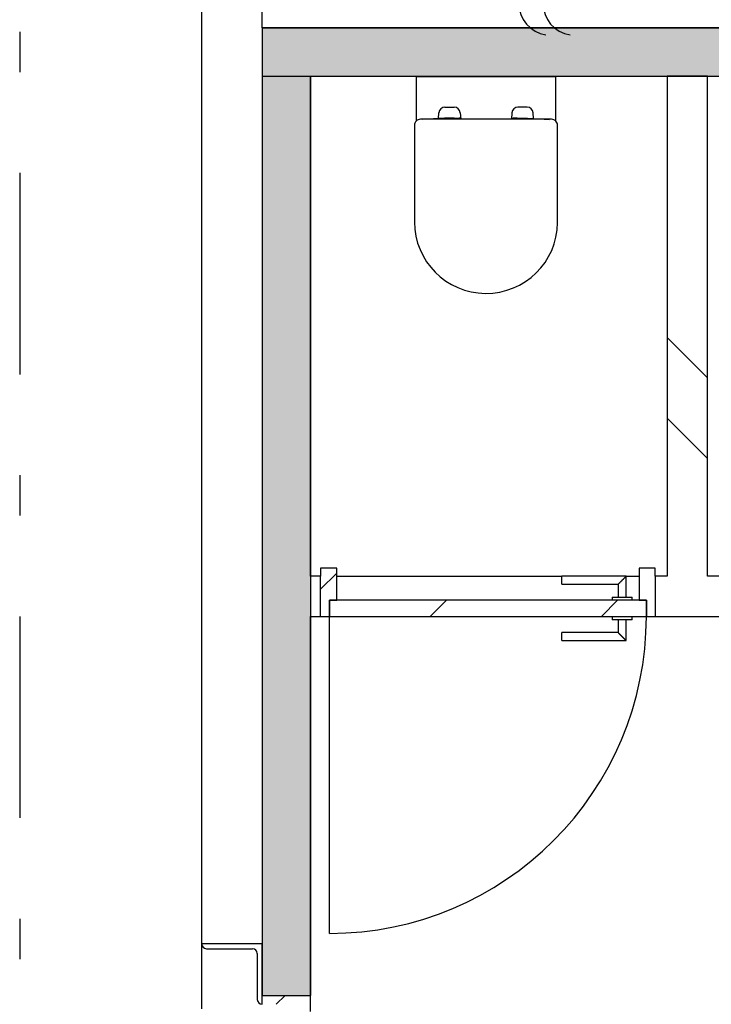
# Model space of a CAD drawing. Extents: x 2 to 87, y -108 to 11.
# Tile 143 of 210: x 14.13 to 15.84, y -26.97 to -24.53. Entities that reach past the tile are written whole.
import ezdxf

# ---------------------------------------------------------------- set-up
doc = ezdxf.new("R2010")
doc.units = 0
doc.header["$MEASUREMENT"] = 0
doc.linetypes.add('DASHDOT', pattern=[1, 0.5, -0.25, 0, -0.25])
for name, color, linetype in [('10', 7, 'CONTINUOUS'), ('12', 7, 'CONTINUOUS'), ('13', 7, 'CONTINUOUS'), ('15', 7, 'CONTINUOUS'), ('18', 7, 'CONTINUOUS'), ('2', 7, 'CONTINUOUS'), ('20', 7, 'CONTINUOUS'), ('31', 7, 'CONTINUOUS'), ('5', 7, 'CONTINUOUS')]:
    doc.layers.add(name, color=color, linetype=linetype)

msp = doc.modelspace()

# ---------------------------------------------------------------- linework, layer by layer
at = {"layer": '10', "color": 62, "linetype": 'Continuous'}
for p, q in [((14.5789, -21.9945), (14.5789, -26.9809)), ((14.7289, -24.5476), (14.7289, -24.2676)), ((14.7289, -26.8196), (14.5789, -26.8196)), ((14.5909, -26.8316), (14.7049, -26.8316)), ((14.7289, -26.9696), (14.7289, -26.8196)), ((14.7169, -26.8436), (14.7169, -26.9576))]:
    msp.add_line(p, q, dxfattribs=at)
for centre, start, end in [((14.5909, -26.8196), 180, 270), ((14.7049, -26.8436), 0, 90), ((14.7289, -26.9576), 180, 270)]:
    msp.add_arc(centre, 0.012, start, end, dxfattribs=at)
at = {"layer": '12', "color": 62, "linetype": 'Continuous'}
msp.add_line((14.8959, -26.7936), (14.8959, -26.0076), dxfattribs=at)
msp.add_arc((14.8959, -26.0076), 0.786, 270, 360, dxfattribs=at)
at = {"layer": '13', "color": 62, "linetype": 'Continuous'}
for p, q in [((22.9489, -24.5476), (14.7289, -24.5476)), ((14.7289, -24.5476), (14.7289, -26.9476)), ((14.8489, -24.6676), (15.7334, -24.6676)), ((14.8489, -25.9076), (14.8489, -24.6676)), ((15.7334, -24.6676), (15.7334, -25.9076)), ((15.8334, -24.6676), (16.7334, -24.6676)), ((15.8334, -25.9076), (15.8334, -24.6676)), ((14.8739, -25.9076), (14.8489, -25.9076)), ((14.8739, -26.0076), (14.8739, -25.9076)), ((14.9139, -25.9076), (15.4719, -25.9076)), ((15.6319, -25.9076), (15.6639, -25.9076)), ((15.7334, -25.9076), (15.7039, -25.9076)), ((15.7039, -25.9076), (15.7039, -26.0076)), ((15.8813, -25.9076), (15.8334, -25.9076)), ((14.8489, -26.9476), (14.8489, -26.0076)), ((14.8489, -26.0076), (14.8739, -26.0076)), ((15.7039, -26.0076), (15.8813, -26.0076)), ((14.7289, -26.9476), (14.8489, -26.9476))]:
    msp.add_line(p, q, dxfattribs=at)
at = {"layer": '15', "color": 62, "linetype": 'Continuous'}
for p, q in [((15.4576, -24.6694), (15.1108, -24.6694)), ((15.1108, -24.6694), (15.1111, -24.7789)), ((15.4576, -24.7792), (15.4576, -24.6694)), ((15.1662, -24.7724), (15.1674, -24.7582)), ((15.1823, -24.7445), (15.2051, -24.7445)), ((15.22, -24.7582), (15.2214, -24.7745)), ((15.3484, -24.7582), (15.347, -24.7745)), ((15.3861, -24.7445), (15.3633, -24.7445)), ((15.4022, -24.7724), (15.401, -24.7582)), ((15.4467, -24.7745), (15.1217, -24.7745)), ((15.1813, -24.7715), (15.1267, -24.7747)), ((15.1813, -24.7715), (15.1813, -24.7745)), ((15.2063, -24.7715), (15.1813, -24.7715)), ((15.2063, -24.7745), (15.2063, -24.7715)), ((15.2074, -24.7715), (15.2168, -24.7715)), ((15.2074, -24.7745), (15.2074, -24.7715)), ((15.2168, -24.7715), (15.2168, -24.7745)), ((15.2176, -24.7715), (15.2176, -24.7745)), ((15.2192, -24.7715), (15.2176, -24.7715)), ((15.2212, -24.7745), (15.2212, -24.7735)), ((15.3472, -24.7745), (15.3472, -24.7735)), ((15.3492, -24.7715), (15.3508, -24.7715)), ((15.3508, -24.7715), (15.3508, -24.7745)), ((15.3516, -24.7715), (15.3516, -24.7745)), ((15.361, -24.7715), (15.3516, -24.7715)), ((15.361, -24.7745), (15.361, -24.7715)), ((15.3621, -24.7715), (15.3871, -24.7715)), ((15.3621, -24.7745), (15.3621, -24.7715)), ((15.3871, -24.7745), (15.3871, -24.7715)), ((15.3871, -24.7715), (15.4417, -24.7747)), ((15.1067, -24.7895), (15.1067, -25.0288)), ((15.4617, -25.031), (15.4617, -24.7895))]:
    msp.add_line(p, q, dxfattribs=at)
for centre, radius, start, end in [((15.1823, -24.7595), 0.015, 90, 175.1728), ((15.2051, -24.7595), 0.015, 4.8272, 90), ((15.3633, -24.7595), 0.015, 90, 175.1728), ((15.3861, -24.7595), 0.015, 4.8272, 90), ((15.1217, -24.7895), 0.015, 135.156, 180), ((15.1217, -24.7895), 0.015, 90, 135.156), ((15.2192, -24.7735), 0.002, 0, 90), ((15.3492, -24.7735), 0.002, 90, 180), ((15.4467, -24.7895), 0.015, 43.2406, 90), ((15.4467, -24.7895), 0.015, 0, 43.2406), ((15.2842, -25.0289), 0.1775, 179.9664, 359.3477)]:
    msp.add_arc(centre, radius, start, end, dxfattribs=at)
at = {"layer": '18', "color": 62, "linetype": 'Continuous'}
for p, q in [((14.7289, -24.5476), (22.9489, -24.5476)), ((14.7289, -24.5476), (14.7289, -24.6676)), ((14.7289, -24.6676), (22.0618, -24.6676)), ((14.7289, -24.6676), (14.8489, -24.6676)), ((14.7289, -24.6676), (14.7289, -26.1578)), ((14.8489, -24.6676), (14.8489, -26.1578)), ((15.8334, -25.4157), (15.7334, -25.3157)), ((15.8334, -25.6157), (15.7334, -25.5157)), ((14.7289, -26.1578), (14.7289, -26.9476)), ((14.8489, -26.1578), (14.8489, -26.9476)), ((14.7289, -26.9476), (14.8489, -26.9476))]:
    msp.add_line(p, q, dxfattribs=at)
for points in [[(14.7289, -24.5476), (14.7289, -24.5476), (22.9489, -24.5476)], [(14.7289, -24.5476), (14.7289, -24.6676), (22.9489, -24.6676)], [(14.7289, -24.5476), (22.9489, -24.5476), (22.9489, -24.6676)], [(14.7289, -24.6676), (14.7289, -24.6676), (22.0618, -24.6676)], [(14.7289, -24.6676), (14.7289, -24.6676), (14.8489, -24.6676)], [(14.7289, -24.6676), (14.7289, -26.1578), (14.8489, -26.1578)], [(14.7289, -24.6676), (14.8489, -24.6676), (14.8489, -26.1578)], [(14.7289, -26.1578), (14.7289, -26.9476), (14.8489, -26.9476)], [(14.7289, -26.1578), (14.8489, -26.1578), (14.8489, -26.9476)], [(14.7289, -26.9476), (14.7289, -26.9476), (14.8489, -26.9476)]]:
    msp.add_solid(points, dxfattribs=at)
at = {"layer": '2', "color": 62, "linetype": 'Continuous'}
for p, q in [((15.8334, -24.6676), (15.7334, -24.6676)), ((14.8489, -25.9076), (14.8489, -26.0076))]:
    msp.add_line(p, q, dxfattribs=at)
at = {"layer": '20', "color": 62, "linetype": 'Continuous'}
for p, q in [((14.9139, -25.8876), (14.8739, -25.8876)), ((14.8739, -25.8876), (14.8739, -25.9076)), ((14.9139, -25.9676), (14.9139, -25.8876)), ((15.7039, -25.8876), (15.6639, -25.8876)), ((15.6639, -25.8876), (15.6639, -25.9676)), ((15.7039, -25.9076), (15.7039, -25.8876)), ((14.8959, -26.0076), (14.8959, -25.9676)), ((14.8959, -25.9676), (14.9139, -25.9676)), ((15.6639, -25.9676), (15.6819, -25.9676)), ((15.6819, -25.9676), (15.6819, -26.0076)), ((14.8739, -26.0076), (14.8959, -26.0076)), ((15.6819, -26.0076), (15.7039, -26.0076)), ((14.8489, -26.9876), (14.8489, -26.9476))]:
    msp.add_line(p, q, dxfattribs=at)
at = {"layer": '31', "color": 62, "linetype": 'Continuous'}
for centre in [(15.4454, -24.4864), (15.5054, -24.4864)]:
    msp.add_arc(centre, 0.08, 99.2069, 260.7931, dxfattribs=at)
at = {"layer": '5', "color": 7, "linetype": 'DASHDOT'}
msp.add_line((14.1276, -7.3075), (14.1276, -96.5075), dxfattribs=at)
at = {"layer": '5', "color": 62, "linetype": 'Continuous'}
for p, q in [((14.8739, -25.9403), (14.9139, -25.9003)), ((15.6319, -25.9076), (15.4719, -25.9076)), ((15.4719, -25.9276), (15.4719, -25.9076)), ((15.6319, -25.9596), (15.6319, -25.9076)), ((15.4719, -25.9276), (15.6119, -25.9276)), ((15.6119, -25.9276), (15.6119, -25.9596)), ((15.6819, -25.9676), (14.8959, -25.9676)), ((14.8959, -25.9676), (14.8959, -26.0076)), ((15.146, -26.0076), (15.186, -25.9676)), ((15.5703, -26.0076), (15.6103, -25.9676)), ((15.5969, -25.9596), (15.5969, -25.9676)), ((15.5969, -25.9596), (15.6469, -25.9596)), ((15.6469, -25.9676), (15.6469, -25.9596)), ((15.6819, -26.0076), (15.6819, -25.9676)), ((14.8959, -26.0076), (15.6819, -26.0076)), ((15.5969, -26.0076), (15.5969, -26.0156)), ((15.6469, -26.0156), (15.6469, -26.0076)), ((15.6469, -26.0156), (15.5969, -26.0156)), ((15.6119, -26.0156), (15.6119, -26.0476)), ((15.6319, -26.0676), (15.6319, -26.0156)), ((15.6119, -26.0476), (15.4719, -26.0476)), ((15.4719, -26.0676), (15.4719, -26.0476)), ((15.4719, -26.0676), (15.6319, -26.0676)), ((14.7639, -26.9696), (14.7859, -26.9476))]:
    msp.add_line(p, q, dxfattribs=at)
for points in [[(15.6319, -25.9076), (15.6319, -25.9077), (15.6318, -25.9077), (15.6318, -25.9077), (15.6318, -25.9077), (15.6318, -25.9077), (15.6318, -25.9077), (15.6318, -25.9077), (15.6318, -25.9077), (15.6318, -25.9077), (15.6318, -25.9077), (15.6318, -25.9077), (15.6318, -25.9077), (15.6318, -25.9077), (15.6318, -25.9077), (15.6318, -25.9077), (15.6318, -25.9077), (15.6318, -25.9077), (15.6318, -25.9077), (15.6318, -25.9077), (15.6318, -25.9077), (15.6318, -25.9077), (15.6318, -25.9077), (15.6318, -25.9077), (15.6318, -25.9077), (15.6318, -25.9077), (15.6318, -25.9077), (15.6318, -25.9077), (15.6318, -25.9077), (15.6317, -25.9078), (15.6317, -25.9078), (15.6317, -25.9078), (15.6317, -25.9078), (15.6317, -25.9078), (15.6317, -25.9078), (15.6317, -25.9078), (15.6317, -25.9078), (15.6317, -25.9078), (15.6317, -25.9078), (15.6317, -25.9078), (15.6317, -25.9078), (15.6317, -25.9078), (15.6317, -25.9078), (15.6317, -25.9078), (15.6317, -25.9078), (15.6317, -25.9078), (15.6317, -25.9078), (15.6317, -25.9078), (15.6316, -25.9079), (15.6316, -25.9079), (15.6316, -25.9079), (15.6316, -25.9079), (15.6316, -25.9079), (15.6316, -25.9079), (15.6316, -25.9079), (15.6316, -25.9079), (15.6316, -25.9079), (15.6316, -25.9079), (15.6316, -25.9079), (15.6316, -25.9079), (15.6316, -25.9079), (15.6316, -25.9079), (15.6316, -25.9079), (15.6315, -25.908), (15.6314, -25.9081), (15.6314, -25.9081), (15.6314, -25.9081), (15.6314, -25.9081), (15.6314, -25.9081), (15.6314, -25.9081), (15.6314, -25.9081), (15.6314, -25.9081), (15.6314, -25.9081), (15.6314, -25.9081), (15.6314, -25.9081), (15.6314, -25.9081), (15.6313, -25.9082), (15.6313, -25.9082), (15.6313, -25.9082), (15.6313, -25.9082), (15.6313, -25.9082), (15.6313, -25.9082), (15.6313, -25.9082), (15.6313, -25.9082), (15.6313, -25.9082), (15.6313, -25.9082), (15.6312, -25.9083), (15.6312, -25.9083), (15.6312, -25.9083), (15.6312, -25.9083), (15.6312, -25.9083), (15.6312, -25.9083), (15.6312, -25.9083), (15.6312, -25.9083), (15.6312, -25.9083), (15.6312, -25.9083), (15.6311, -25.9084), (15.6311, -25.9084), (15.6311, -25.9084), (15.6311, -25.9084), (15.6311, -25.9084), (15.6311, -25.9084), (15.6311, -25.9084), (15.6311, -25.9084), (15.6311, -25.9084), (15.6311, -25.9084), (15.631, -25.9085), (15.631, -25.9085), (15.631, -25.9085), (15.631, -25.9085), (15.631, -25.9085), (15.631, -25.9085), (15.631, -25.9085), (15.631, -25.9085), (15.6309, -25.9086), (15.6309, -25.9086), (15.6309, -25.9086), (15.6309, -25.9086), (15.6309, -25.9086), (15.6309, -25.9086), (15.6309, -25.9086), (15.6309, -25.9086), (15.6309, -25.9086), (15.6308, -25.9087), (15.6308, -25.9087), (15.6308, -25.9087), (15.6308, -25.9087), (15.6308, -25.9087), (15.6308, -25.9087), (15.6308, -25.9087), (15.6308, -25.9087), (15.6307, -25.9088), (15.6307, -25.9088), (15.6307, -25.9088), (15.6307, -25.9088), (15.6307, -25.9088), (15.6307, -25.9088), (15.6307, -25.9088), (15.6307, -25.9088), (15.6306, -25.9089), (15.6306, -25.9089), (15.6306, -25.9089), (15.6306, -25.9089), (15.6306, -25.9089), (15.6306, -25.9089), (15.6306, -25.9089), (15.6305, -25.909), (15.6305, -25.909), (15.6305, -25.909), (15.6305, -25.909), (15.6305, -25.909), (15.6305, -25.909), (15.6305, -25.909), (15.6304, -25.9091), (15.6303, -25.9092), (15.6303, -25.9092), (15.6303, -25.9092), (15.6303, -25.9092), (15.6303, -25.9092), (15.6303, -25.9092), (15.6303, -25.9092), (15.6302, -25.9093), (15.6302, -25.9093), (15.6302, -25.9093), (15.6302, -25.9093), (15.6302, -25.9093), (15.6302, -25.9093), (15.6302, -25.9093), (15.6301, -25.9094), (15.6301, -25.9094), (15.6301, -25.9094), (15.6301, -25.9094), (15.6301, -25.9094), (15.6301, -25.9094), (15.63, -25.9095), (15.63, -25.9095), (15.63, -25.9095), (15.63, -25.9095), (15.63, -25.9095), (15.63, -25.9095), (15.6299, -25.9096), (15.6299, -25.9096), (15.6299, -25.9096), (15.6299, -25.9096), (15.6299, -25.9096), (15.6299, -25.9096), (15.6298, -25.9097), (15.6298, -25.9097), (15.6298, -25.9097), (15.6298, -25.9097), (15.6298, -25.9097), (15.6298, -25.9097), (15.6297, -25.9098), (15.6297, -25.9098), (15.6297, -25.9098), (15.6297, -25.9098), (15.6297, -25.9098), (15.6297, -25.9098), (15.6296, -25.9099), (15.6296, -25.9099), (15.6296, -25.9099), (15.6296, -25.9099), (15.6296, -25.9099), (15.6296, -25.9099), (15.6295, -25.91), (15.6295, -25.91), (15.6295, -25.91), (15.6295, -25.91), (15.6295, -25.91), (15.6294, -25.9101), (15.6294, -25.9101), (15.6294, -25.9101), (15.6294, -25.9101), (15.6294, -25.9101), (15.6294, -25.9101), (15.6293, -25.9102), (15.6293, -25.9102), (15.6293, -25.9102), (15.6293, -25.9102), (15.6293, -25.9102), (15.6292, -25.9103), (15.6292, -25.9103), (15.6292, -25.9103), (15.6292, -25.9103), (15.6292, -25.9103), (15.6292, -25.9103), (15.6291, -25.9104), (15.6291, -25.9104), (15.6291, -25.9104), (15.6291, -25.9104), (15.6291, -25.9104), (15.629, -25.9105), (15.629, -25.9105), (15.629, -25.9105), (15.629, -25.9105), (15.629, -25.9105), (15.6289, -25.9106), (15.6289, -25.9106), (15.6289, -25.9106), (15.6289, -25.9106), (15.6289, -25.9106), (15.6288, -25.9107), (15.6288, -25.9107), (15.6288, -25.9107), (15.6288, -25.9107), (15.6288, -25.9107), (15.6288, -25.9107), (15.6287, -25.9108), (15.6286, -25.9109), (15.6286, -25.9109), (15.6286, -25.9109), (15.6286, -25.9109), (15.6285, -25.911), (15.6285, -25.911), (15.6285, -25.911), (15.6285, -25.911), (15.6285, -25.911), (15.6284, -25.9111), (15.6284, -25.9111), (15.6284, -25.9111), (15.6284, -25.9111), (15.6284, -25.9111), (15.6283, -25.9112), (15.6283, -25.9112), (15.6283, -25.9112), (15.6283, -25.9112), (15.6283, -25.9112), (15.6282, -25.9113), (15.6282, -25.9113), (15.6282, -25.9113), (15.6282, -25.9113), (15.6282, -25.9113), (15.6281, -25.9114), (15.6281, -25.9114), (15.6281, -25.9114), (15.6281, -25.9114), (15.628, -25.9115), (15.628, -25.9115), (15.628, -25.9115), (15.628, -25.9115), (15.628, -25.9115), (15.6279, -25.9116), (15.6279, -25.9116), (15.6279, -25.9116), (15.6279, -25.9116), (15.6278, -25.9117), (15.6278, -25.9117), (15.6278, -25.9117), (15.6278, -25.9117), (15.6278, -25.9117), (15.6277, -25.9118), (15.6277, -25.9118), (15.6277, -25.9118), (15.6277, -25.9118), (15.6277, -25.9118), (15.6276, -25.9119), (15.6276, -25.9119), (15.6276, -25.9119), (15.6276, -25.9119), (15.6275, -25.912), (15.6275, -25.912), (15.6275, -25.912), (15.6275, -25.912), (15.6274, -25.9121), (15.6274, -25.9121), (15.6274, -25.9121), (15.6274, -25.9121), (15.6274, -25.9121), (15.6273, -25.9122), (15.6273, -25.9122), (15.6273, -25.9122), (15.6273, -25.9122), (15.6272, -25.9123), (15.6272, -25.9123), (15.6272, -25.9123), (15.6272, -25.9123), (15.6271, -25.9124), (15.6271, -25.9124), (15.6271, -25.9124), (15.6271, -25.9124), (15.6271, -25.9124), (15.627, -25.9125), (15.627, -25.9125), (15.627, -25.9125), (15.627, -25.9125), (15.6269, -25.9126), (15.6269, -25.9126), (15.6269, -25.9126), (15.6269, -25.9126), (15.6268, -25.9127), (15.6268, -25.9127), (15.6268, -25.9127), (15.6268, -25.9127), (15.6267, -25.9127), (15.6267, -25.9128), (15.6267, -25.9128), (15.6267, -25.9128), (15.6267, -25.9128), (15.6266, -25.9129), (15.6266, -25.9129), (15.6266, -25.9129), (15.6266, -25.9129), (15.6265, -25.913), (15.6264, -25.9131), (15.6264, -25.9131), (15.6264, -25.9131), (15.6264, -25.9131), (15.6263, -25.9132), (15.6263, -25.9132), (15.6263, -25.9132), (15.6263, -25.9132), (15.6262, -25.9133), (15.6262, -25.9133), (15.6262, -25.9133), (15.6262, -25.9133), (15.6261, -25.9134), (15.6261, -25.9134), (15.6261, -25.9134), (15.6261, -25.9134), (15.626, -25.9135), (15.626, -25.9135), (15.626, -25.9135), (15.626, -25.9135), (15.6259, -25.9136), (15.6259, -25.9136), (15.6259, -25.9136), (15.6259, -25.9136), (15.6258, -25.9137), (15.6258, -25.9137), (15.6258, -25.9137), (15.6258, -25.9137), (15.6257, -25.9138), (15.6257, -25.9138), (15.6257, -25.9138), (15.6257, -25.9138), (15.6256, -25.9139), (15.6256, -25.9139), (15.6256, -25.9139), (15.6256, -25.9139), (15.6255, -25.914), (15.6255, -25.914), (15.6255, -25.914), (15.6255, -25.914), (15.6254, -25.9141), (15.6254, -25.9141), (15.6254, -25.9141), (15.6254, -25.9141), (15.6253, -25.9142), (15.6253, -25.9142), (15.6253, -25.9142), (15.6253, -25.9142), (15.6252, -25.9143), (15.6252, -25.9143), (15.6252, -25.9143), (15.6252, -25.9143), (15.6251, -25.9144), (15.6251, -25.9144), (15.6251, -25.9144), (15.6251, -25.9145), (15.625, -25.9145), (15.625, -25.9145), (15.625, -25.9145), (15.6249, -25.9146), (15.6249, -25.9146), (15.6249, -25.9146), (15.6249, -25.9146), (15.6248, -25.9147), (15.6248, -25.9147), (15.6248, -25.9147), (15.6248, -25.9147), (15.6247, -25.9148), (15.6247, -25.9148), (15.6247, -25.9148), (15.6247, -25.9148), (15.6246, -25.9149), (15.6246, -25.9149), (15.6246, -25.9149), (15.6246, -25.9149), (15.6245, -25.915), (15.6245, -25.915), (15.6245, -25.915), (15.6245, -25.915), (15.6244, -25.9151), (15.6244, -25.9151), (15.6244, -25.9151), (15.6243, -25.9152), (15.6243, -25.9152), (15.6243, -25.9152), (15.6243, -25.9152), (15.6242, -25.9153), (15.6242, -25.9153), (15.6242, -25.9153), (15.6242, -25.9153), (15.6241, -25.9154), (15.6241, -25.9154), (15.6241, -25.9154), (15.6241, -25.9154), (15.624, -25.9155), (15.624, -25.9155), (15.624, -25.9155), (15.6239, -25.9156), (15.6238, -25.9157), (15.6238, -25.9157), (15.6238, -25.9157), (15.6238, -25.9157), (15.6237, -25.9158), (15.6237, -25.9158), (15.6237, -25.9158), (15.6237, -25.9158), (15.6236, -25.9159), (15.6236, -25.9159), (15.6236, -25.9159), (15.6235, -25.916), (15.6235, -25.916), (15.6235, -25.916), (15.6235, -25.916), (15.6234, -25.9161), (15.6234, -25.9161), (15.6234, -25.9161), (15.6234, -25.9161), (15.6233, -25.9162), (15.6233, -25.9162), (15.6233, -25.9162), (15.6232, -25.9163), (15.6232, -25.9163), (15.6232, -25.9163), (15.6232, -25.9163), (15.6231, -25.9164), (15.6231, -25.9164), (15.6231, -25.9164), (15.6231, -25.9164), (15.623, -25.9165), (15.623, -25.9165), (15.623, -25.9165), (15.6229, -25.9166), (15.6229, -25.9166), (15.6229, -25.9166), (15.6229, -25.9166), (15.6228, -25.9167), (15.6228, -25.9167), (15.6228, -25.9167), (15.6228, -25.9167), (15.6227, -25.9168), (15.6227, -25.9168), (15.6227, -25.9168), (15.6226, -25.9169), (15.6226, -25.9169), (15.6226, -25.9169), (15.6226, -25.9169), (15.6225, -25.917), (15.6225, -25.917), (15.6225, -25.917), (15.6225, -25.917), (15.6224, -25.9171), (15.6224, -25.9171), (15.6224, -25.9171), (15.6223, -25.9172), (15.6223, -25.9172), (15.6223, -25.9172), (15.6223, -25.9172), (15.6222, -25.9173), (15.6222, -25.9173), (15.6222, -25.9173), (15.6222, -25.9173), (15.6221, -25.9174), (15.6221, -25.9174), (15.6221, -25.9174), (15.622, -25.9175), (15.622, -25.9175), (15.622, -25.9175), (15.622, -25.9175), (15.6219, -25.9176), (15.6219, -25.9176), (15.6219, -25.9176), (15.6219, -25.9176), (15.6218, -25.9177), (15.6218, -25.9177), (15.6218, -25.9177), (15.6217, -25.9177), (15.6217, -25.9178), (15.6217, -25.9178), (15.6217, -25.9178), (15.6216, -25.9179), (15.6216, -25.9179), (15.6216, -25.9179), (15.6216, -25.9179), (15.6215, -25.918), (15.6215, -25.918), (15.6215, -25.918), (15.6214, -25.918), (15.6214, -25.9181), (15.6214, -25.9181), (15.6214, -25.9181), (15.6213, -25.9182), (15.6213, -25.9182), (15.6213, -25.9182), (15.6213, -25.9182), (15.6212, -25.9183), (15.6211, -25.9183), (15.6211, -25.9184), (15.6211, -25.9184), (15.6211, -25.9184), (15.621, -25.9185), (15.621, -25.9185), (15.621, -25.9185), (15.621, -25.9185), (15.6209, -25.9186), (15.6209, -25.9186), (15.6209, -25.9186), (15.6209, -25.9186), (15.6208, -25.9187), (15.6208, -25.9187), (15.6208, -25.9187), (15.6207, -25.9188), (15.6207, -25.9188), (15.6207, -25.9188), (15.6207, -25.9188), (15.6206, -25.9189), (15.6206, -25.9189), (15.6206, -25.9189), (15.6206, -25.9189), (15.6205, -25.919), (15.6205, -25.919), (15.6205, -25.919), (15.6204, -25.9191), (15.6204, -25.9191), (15.6204, -25.9191), (15.6204, -25.9191), (15.6203, -25.9192), (15.6203, -25.9192), (15.6203, -25.9192), (15.6203, -25.9192), (15.6202, -25.9193), (15.6202, -25.9193), (15.6202, -25.9193), (15.6201, -25.9194), (15.6201, -25.9194), (15.6201, -25.9194), (15.6201, -25.9194), (15.62, -25.9195), (15.62, -25.9195), (15.62, -25.9195), (15.62, -25.9195), (15.6199, -25.9196), (15.6199, -25.9196), (15.6199, -25.9196), (15.6199, -25.9196), (15.6198, -25.9197), (15.6198, -25.9197), (15.6198, -25.9197), (15.6197, -25.9198), (15.6197, -25.9198), (15.6197, -25.9198), (15.6197, -25.9198), (15.6196, -25.9199), (15.6196, -25.9199), (15.6196, -25.9199), (15.6196, -25.9199), (15.6195, -25.92), (15.6195, -25.92), (15.6195, -25.92), (15.6195, -25.92), (15.6194, -25.9201), (15.6194, -25.9201), (15.6194, -25.9201), (15.6193, -25.9202), (15.6193, -25.9202), (15.6193, -25.9202), (15.6193, -25.9202), (15.6192, -25.9203), (15.6192, -25.9203), (15.6192, -25.9203), (15.6192, -25.9203), (15.6191, -25.9204), (15.6191, -25.9204), (15.6191, -25.9204), (15.6191, -25.9204), (15.619, -25.9205), (15.619, -25.9205), (15.619, -25.9205), (15.619, -25.9205), (15.6189, -25.9206), (15.6189, -25.9206), (15.6189, -25.9206), (15.6189, -25.9206), (15.6188, -25.9207), (15.6188, -25.9207), (15.6188, -25.9207), (15.6187, -25.9207), (15.6187, -25.9208), (15.6187, -25.9208), (15.6187, -25.9208), (15.6186, -25.9209), (15.6185, -25.921), (15.6185, -25.921), (15.6185, -25.921), (15.6185, -25.921), (15.6184, -25.9211), (15.6184, -25.9211), (15.6184, -25.9211), (15.6184, -25.9211), (15.6183, -25.9212), (15.6183, -25.9212), (15.6183, -25.9212), (15.6183, -25.9212), (15.6182, -25.9213), (15.6182, -25.9213), (15.6182, -25.9213), (15.6182, -25.9213), (15.6181, -25.9214), (15.6181, -25.9214), (15.6181, -25.9214), (15.6181, -25.9214), (15.618, -25.9215), (15.618, -25.9215), (15.618, -25.9215), (15.618, -25.9215), (15.6179, -25.9216), (15.6179, -25.9216), (15.6179, -25.9216), (15.6179, -25.9216), (15.6178, -25.9217), (15.6178, -25.9217), (15.6178, -25.9217), (15.6178, -25.9217), (15.6177, -25.9218), (15.6177, -25.9218), (15.6177, -25.9218), (15.6177, -25.9218), (15.6176, -25.9219), (15.6176, -25.9219), (15.6176, -25.9219), (15.6176, -25.9219), (15.6175, -25.922), (15.6175, -25.922), (15.6175, -25.922), (15.6175, -25.922), (15.6174, -25.9221), (15.6174, -25.9221), (15.6174, -25.9221), (15.6174, -25.9221), (15.6173, -25.9222), (15.6173, -25.9222), (15.6173, -25.9222), (15.6173, -25.9222), (15.6172, -25.9223), (15.6172, -25.9223), (15.6172, -25.9223), (15.6172, -25.9223), (15.6171, -25.9224), (15.6171, -25.9224), (15.6171, -25.9224), (15.6171, -25.9224), (15.617, -25.9225), (15.617, -25.9225), (15.617, -25.9225), (15.617, -25.9225), (15.617, -25.9225), (15.6169, -25.9226), (15.6169, -25.9226), (15.6169, -25.9226), (15.6169, -25.9226), (15.6168, -25.9227), (15.6168, -25.9227), (15.6168, -25.9227), (15.6168, -25.9227), (15.6167, -25.9228), (15.6167, -25.9228), (15.6167, -25.9228), (15.6167, -25.9228), (15.6166, -25.9228), (15.6166, -25.9229), (15.6166, -25.9229), (15.6166, -25.9229), (15.6166, -25.9229), (15.6165, -25.923), (15.6165, -25.923), (15.6165, -25.923), (15.6165, -25.923), (15.6164, -25.9231), (15.6164, -25.9231), (15.6164, -25.9231), (15.6164, -25.9231), (15.6164, -25.9231), (15.6163, -25.9232), (15.6163, -25.9232), (15.6163, -25.9232), (15.6163, -25.9232), (15.6162, -25.9233), (15.6162, -25.9233), (15.6162, -25.9233), (15.6162, -25.9233), (15.6161, -25.9233), (15.6161, -25.9234), (15.6161, -25.9234), (15.6161, -25.9234), (15.6161, -25.9234), (15.616, -25.9235), (15.616, -25.9235), (15.616, -25.9235), (15.616, -25.9235), (15.6159, -25.9235), (15.6159, -25.9236), (15.6159, -25.9236), (15.6159, -25.9236), (15.6159, -25.9236), (15.6158, -25.9237), (15.6158, -25.9237), (15.6158, -25.9237), (15.6158, -25.9237), (15.6158, -25.9237), (15.6157, -25.9238), (15.6157, -25.9238), (15.6157, -25.9238), (15.6157, -25.9238), (15.6156, -25.9239), (15.6156, -25.9239), (15.6156, -25.9239), (15.6156, -25.9239), (15.6156, -25.9239), (15.6155, -25.924), (15.6155, -25.924), (15.6155, -25.924), (15.6155, -25.924), (15.6155, -25.924), (15.6154, -25.9241), (15.6154, -25.9241), (15.6154, -25.9241), (15.6154, -25.9241), (15.6154, -25.9241), (15.6153, -25.9242), (15.6153, -25.9242), (15.6153, -25.9242), (15.6153, -25.9242), (15.6153, -25.9243), (15.6152, -25.9243), (15.6152, -25.9243), (15.6152, -25.9243), (15.6152, -25.9243), (15.6151, -25.9244), (15.6151, -25.9244), (15.6151, -25.9244), (15.6151, -25.9244), (15.6151, -25.9244), (15.615, -25.9245), (15.615, -25.9245), (15.615, -25.9245), (15.615, -25.9245), (15.615, -25.9245), (15.615, -25.9245), (15.6149, -25.9246), (15.6149, -25.9246), (15.6149, -25.9246), (15.6149, -25.9246), (15.6149, -25.9246), (15.6148, -25.9247), (15.6148, -25.9247), (15.6148, -25.9247), (15.6148, -25.9247), (15.6148, -25.9247), (15.6147, -25.9248), (15.6147, -25.9248), (15.6147, -25.9248), (15.6147, -25.9248), (15.6147, -25.9248), (15.6146, -25.9249), (15.6146, -25.9249), (15.6146, -25.9249), (15.6146, -25.9249), (15.6146, -25.9249), (15.6145, -25.9249), (15.6145, -25.925), (15.6145, -25.925), (15.6145, -25.925), (15.6145, -25.925), (15.6145, -25.925), (15.6144, -25.9251), (15.6144, -25.9251), (15.6144, -25.9251), (15.6144, -25.9251), (15.6144, -25.9251), (15.6143, -25.9251), (15.6143, -25.9252), (15.6143, -25.9252), (15.6143, -25.9252), (15.6143, -25.9252), (15.6143, -25.9252), (15.6142, -25.9253), (15.6141, -25.9254), (15.6141, -25.9254), (15.6141, -25.9254), (15.6141, -25.9254), (15.6141, -25.9254), (15.6141, -25.9254), (15.614, -25.9255), (15.614, -25.9255), (15.614, -25.9255), (15.614, -25.9255), (15.614, -25.9255), (15.614, -25.9255), (15.6139, -25.9256), (15.6139, -25.9256), (15.6139, -25.9256), (15.6139, -25.9256), (15.6139, -25.9256), (15.6139, -25.9256), (15.6138, -25.9257), (15.6138, -25.9257), (15.6138, -25.9257), (15.6138, -25.9257), (15.6138, -25.9257), (15.6138, -25.9257), (15.6137, -25.9258), (15.6137, -25.9258), (15.6137, -25.9258), (15.6137, -25.9258), (15.6137, -25.9258), (15.6137, -25.9258), (15.6136, -25.9259), (15.6136, -25.9259), (15.6136, -25.9259), (15.6136, -25.9259), (15.6136, -25.9259), (15.6136, -25.9259), (15.6136, -25.9259), (15.6135, -25.926), (15.6135, -25.926), (15.6135, -25.926), (15.6135, -25.926), (15.6135, -25.926), (15.6135, -25.926), (15.6135, -25.926), (15.6134, -25.9261), (15.6134, -25.9261), (15.6134, -25.9261), (15.6134, -25.9261), (15.6134, -25.9261), (15.6134, -25.9261), (15.6134, -25.9261), (15.6133, -25.9262), (15.6133, -25.9262), (15.6133, -25.9262), (15.6133, -25.9262), (15.6133, -25.9262), (15.6133, -25.9262), (15.6133, -25.9262), (15.6132, -25.9263), (15.6132, -25.9263), (15.6132, -25.9263), (15.6132, -25.9263), (15.6132, -25.9263), (15.6132, -25.9263), (15.6132, -25.9263), (15.6131, -25.9264), (15.6131, -25.9264), (15.6131, -25.9264), (15.6131, -25.9264), (15.6131, -25.9264), (15.6131, -25.9264), (15.6131, -25.9264), (15.6131, -25.9264), (15.613, -25.9265), (15.613, -25.9265), (15.613, -25.9265), (15.613, -25.9265), (15.613, -25.9265), (15.613, -25.9265), (15.613, -25.9265), (15.613, -25.9265), (15.6129, -25.9266), (15.6129, -25.9266), (15.6129, -25.9266), (15.6129, -25.9266), (15.6129, -25.9266), (15.6129, -25.9266), (15.6129, -25.9266), (15.6129, -25.9266), (15.6128, -25.9266), (15.6128, -25.9267), (15.6128, -25.9267), (15.6128, -25.9267), (15.6128, -25.9267), (15.6128, -25.9267), (15.6128, -25.9267), (15.6128, -25.9267), (15.6128, -25.9267), (15.6127, -25.9268), (15.6126, -25.9269), (15.6126, -25.9269), (15.6126, -25.9269), (15.6126, -25.9269), (15.6126, -25.9269), (15.6126, -25.9269), (15.6126, -25.9269), (15.6126, -25.9269), (15.6126, -25.9269), (15.6126, -25.9269), (15.6125, -25.927), (15.6125, -25.927), (15.6125, -25.927), (15.6125, -25.927), (15.6125, -25.927), (15.6125, -25.927), (15.6125, -25.927), (15.6125, -25.927), (15.6125, -25.927), (15.6125, -25.927), (15.6124, -25.9271), (15.6124, -25.9271), (15.6124, -25.9271), (15.6124, -25.9271), (15.6124, -25.9271), (15.6124, -25.9271), (15.6124, -25.9271), (15.6124, -25.9271), (15.6124, -25.9271), (15.6124, -25.9271), (15.6124, -25.9271), (15.6124, -25.9271), (15.6123, -25.9272), (15.6123, -25.9272), (15.6123, -25.9272), (15.6123, -25.9272), (15.6123, -25.9272), (15.6123, -25.9272), (15.6123, -25.9272), (15.6123, -25.9272), (15.6123, -25.9272), (15.6123, -25.9272), (15.6123, -25.9272), (15.6123, -25.9272), (15.6123, -25.9272), (15.6122, -25.9273), (15.6122, -25.9273), (15.6122, -25.9273), (15.6122, -25.9273), (15.6122, -25.9273), (15.6122, -25.9273), (15.6122, -25.9273), (15.6122, -25.9273), (15.6122, -25.9273), (15.6122, -25.9273), (15.6122, -25.9273), (15.6122, -25.9273), (15.6122, -25.9273), (15.6122, -25.9273), (15.6122, -25.9273), (15.6121, -25.9274), (15.6121, -25.9274), (15.6121, -25.9274), (15.6121, -25.9274), (15.6121, -25.9274), (15.6121, -25.9274), (15.6121, -25.9274), (15.6121, -25.9274), (15.6121, -25.9274), (15.6121, -25.9274), (15.6121, -25.9274), (15.6121, -25.9274), (15.6121, -25.9274), (15.6121, -25.9274), (15.6121, -25.9274), (15.6121, -25.9274), (15.6121, -25.9274), (15.6121, -25.9274), (15.6121, -25.9274), (15.612, -25.9275), (15.6119, -25.9275)], [(15.6119, -26.0477), (15.612, -26.0477), (15.612, -26.0477), (15.612, -26.0477), (15.612, -26.0477), (15.612, -26.0477), (15.612, -26.0477), (15.612, -26.0477), (15.612, -26.0477), (15.612, -26.0477), (15.612, -26.0477), (15.612, -26.0477), (15.612, -26.0477), (15.612, -26.0477), (15.612, -26.0477), (15.612, -26.0477), (15.612, -26.0477), (15.612, -26.0477), (15.612, -26.0477), (15.612, -26.0477), (15.612, -26.0477), (15.612, -26.0477), (15.612, -26.0477), (15.612, -26.0477), (15.612, -26.0477), (15.612, -26.0477), (15.612, -26.0477), (15.612, -26.0477), (15.6121, -26.0478), (15.6121, -26.0478), (15.6121, -26.0478), (15.6121, -26.0478), (15.6121, -26.0478), (15.6121, -26.0478), (15.6121, -26.0478), (15.6121, -26.0478), (15.6121, -26.0478), (15.6121, -26.0478), (15.6121, -26.0478), (15.6121, -26.0478), (15.6121, -26.0478), (15.6121, -26.0478), (15.6121, -26.0478), (15.6121, -26.0478), (15.6121, -26.0478), (15.6121, -26.0478), (15.6121, -26.0478), (15.6122, -26.0479), (15.6122, -26.0479), (15.6122, -26.0479), (15.6122, -26.0479), (15.6122, -26.0479), (15.6122, -26.0479), (15.6122, -26.0479), (15.6122, -26.0479), (15.6122, -26.0479), (15.6122, -26.0479), (15.6122, -26.0479), (15.6122, -26.0479), (15.6122, -26.0479), (15.6122, -26.0479), (15.6122, -26.0479), (15.6123, -26.048), (15.6124, -26.0481), (15.6124, -26.0481), (15.6124, -26.0481), (15.6124, -26.0481), (15.6124, -26.0481), (15.6124, -26.0481), (15.6124, -26.0481), (15.6124, -26.0481), (15.6124, -26.0481), (15.6124, -26.0481), (15.6124, -26.0481), (15.6124, -26.0481), (15.6125, -26.0482), (15.6125, -26.0482), (15.6125, -26.0482), (15.6125, -26.0482), (15.6125, -26.0482), (15.6125, -26.0482), (15.6125, -26.0482), (15.6125, -26.0482), (15.6125, -26.0482), (15.6125, -26.0482), (15.6126, -26.0483), (15.6126, -26.0483), (15.6126, -26.0483), (15.6126, -26.0483), (15.6126, -26.0483), (15.6126, -26.0483), (15.6126, -26.0483), (15.6126, -26.0483), (15.6126, -26.0483), (15.6126, -26.0483), (15.6127, -26.0484), (15.6127, -26.0484), (15.6127, -26.0484), (15.6127, -26.0484), (15.6127, -26.0484), (15.6127, -26.0484), (15.6127, -26.0484), (15.6127, -26.0484), (15.6127, -26.0484), (15.6127, -26.0484), (15.6128, -26.0485), (15.6128, -26.0485), (15.6128, -26.0485), (15.6128, -26.0485), (15.6128, -26.0485), (15.6128, -26.0485), (15.6128, -26.0485), (15.6128, -26.0485), (15.6128, -26.0486), (15.6129, -26.0486), (15.6129, -26.0486), (15.6129, -26.0486), (15.6129, -26.0486), (15.6129, -26.0486), (15.6129, -26.0486), (15.6129, -26.0486), (15.6129, -26.0486), (15.613, -26.0487), (15.613, -26.0487), (15.613, -26.0487), (15.613, -26.0487), (15.613, -26.0487), (15.613, -26.0487), (15.613, -26.0487), (15.613, -26.0487), (15.6131, -26.0488), (15.6131, -26.0488), (15.6131, -26.0488), (15.6131, -26.0488), (15.6131, -26.0488), (15.6131, -26.0488), (15.6131, -26.0488), (15.6131, -26.0488), (15.6132, -26.0489), (15.6132, -26.0489), (15.6132, -26.0489), (15.6132, -26.0489), (15.6132, -26.0489), (15.6132, -26.0489), (15.6132, -26.0489), (15.6133, -26.049), (15.6133, -26.049), (15.6133, -26.049), (15.6133, -26.049), (15.6133, -26.049), (15.6133, -26.049), (15.6133, -26.049), (15.6134, -26.0491), (15.6135, -26.0492), (15.6135, -26.0492), (15.6135, -26.0492), (15.6135, -26.0492), (15.6135, -26.0492), (15.6135, -26.0492), (15.6135, -26.0492), (15.6136, -26.0493), (15.6136, -26.0493), (15.6136, -26.0493), (15.6136, -26.0493), (15.6136, -26.0493), (15.6136, -26.0493), (15.6136, -26.0493), (15.6137, -26.0494), (15.6137, -26.0494), (15.6137, -26.0494), (15.6137, -26.0494), (15.6137, -26.0494), (15.6137, -26.0494), (15.6138, -26.0495), (15.6138, -26.0495), (15.6138, -26.0495), (15.6138, -26.0495), (15.6138, -26.0495), (15.6138, -26.0495), (15.6139, -26.0496), (15.6139, -26.0496), (15.6139, -26.0496), (15.6139, -26.0496), (15.6139, -26.0496), (15.6139, -26.0496), (15.614, -26.0497), (15.614, -26.0497), (15.614, -26.0497), (15.614, -26.0497), (15.614, -26.0497), (15.614, -26.0497), (15.6141, -26.0498), (15.6141, -26.0498), (15.6141, -26.0498), (15.6141, -26.0498), (15.6141, -26.0498), (15.6141, -26.0498), (15.6142, -26.0499), (15.6142, -26.0499), (15.6142, -26.0499), (15.6142, -26.0499), (15.6142, -26.0499), (15.6142, -26.0499), (15.6143, -26.05), (15.6143, -26.05), (15.6143, -26.05), (15.6143, -26.05), (15.6143, -26.05), (15.6143, -26.0501), (15.6144, -26.0501), (15.6144, -26.0501), (15.6144, -26.0501), (15.6144, -26.0501), (15.6144, -26.0501), (15.6145, -26.0502), (15.6145, -26.0502), (15.6145, -26.0502), (15.6145, -26.0502), (15.6145, -26.0502), (15.6145, -26.0503), (15.6146, -26.0503), (15.6146, -26.0503), (15.6146, -26.0503), (15.6146, -26.0503), (15.6146, -26.0503), (15.6147, -26.0504), (15.6147, -26.0504), (15.6147, -26.0504), (15.6147, -26.0504), (15.6147, -26.0504), (15.6148, -26.0505), (15.6148, -26.0505), (15.6148, -26.0505), (15.6148, -26.0505), (15.6148, -26.0505), (15.6149, -26.0506), (15.6149, -26.0506), (15.6149, -26.0506), (15.6149, -26.0506), (15.6149, -26.0506), (15.615, -26.0507), (15.615, -26.0507), (15.615, -26.0507), (15.615, -26.0507), (15.615, -26.0507), (15.615, -26.0507), (15.6151, -26.0508), (15.6152, -26.0509), (15.6152, -26.0509), (15.6152, -26.0509), (15.6152, -26.0509), (15.6153, -26.051), (15.6153, -26.051), (15.6153, -26.051), (15.6153, -26.051), (15.6153, -26.051), (15.6154, -26.0511), (15.6154, -26.0511), (15.6154, -26.0511), (15.6154, -26.0511), (15.6154, -26.0511), (15.6155, -26.0512), (15.6155, -26.0512), (15.6155, -26.0512), (15.6155, -26.0512), (15.6155, -26.0512), (15.6156, -26.0513), (15.6156, -26.0513), (15.6156, -26.0513), (15.6156, -26.0513), (15.6156, -26.0513), (15.6157, -26.0514), (15.6157, -26.0514), (15.6157, -26.0514), (15.6157, -26.0514), (15.6158, -26.0515), (15.6158, -26.0515), (15.6158, -26.0515), (15.6158, -26.0515), (15.6158, -26.0515), (15.6159, -26.0516), (15.6159, -26.0516), (15.6159, -26.0516), (15.6159, -26.0516), (15.6159, -26.0517), (15.616, -26.0517), (15.616, -26.0517), (15.616, -26.0517), (15.616, -26.0517), (15.6161, -26.0518), (15.6161, -26.0518), (15.6161, -26.0518), (15.6161, -26.0518), (15.6161, -26.0518), (15.6162, -26.0519), (15.6162, -26.0519), (15.6162, -26.0519), (15.6162, -26.0519), (15.6163, -26.052), (15.6163, -26.052), (15.6163, -26.052), (15.6163, -26.052), (15.6164, -26.0521), (15.6164, -26.0521), (15.6164, -26.0521), (15.6164, -26.0521), (15.6164, -26.0521), (15.6165, -26.0522), (15.6165, -26.0522), (15.6165, -26.0522), (15.6165, -26.0522), (15.6166, -26.0523), (15.6166, -26.0523), (15.6166, -26.0523), (15.6166, -26.0523), (15.6166, -26.0524), (15.6167, -26.0524), (15.6167, -26.0524), (15.6167, -26.0524), (15.6167, -26.0524), (15.6168, -26.0525), (15.6168, -26.0525), (15.6168, -26.0525), (15.6168, -26.0525), (15.6169, -26.0526), (15.6169, -26.0526), (15.6169, -26.0526), (15.6169, -26.0526), (15.617, -26.0527), (15.617, -26.0527), (15.617, -26.0527), (15.617, -26.0527), (15.617, -26.0527), (15.6171, -26.0528), (15.6171, -26.0528), (15.6171, -26.0528), (15.6171, -26.0528), (15.6172, -26.0529), (15.6172, -26.0529), (15.6172, -26.0529), (15.6172, -26.0529), (15.6173, -26.053), (15.6174, -26.0531), (15.6174, -26.0531), (15.6174, -26.0531), (15.6174, -26.0531), (15.6175, -26.0532), (15.6175, -26.0532), (15.6175, -26.0532), (15.6175, -26.0532), (15.6176, -26.0533), (15.6176, -26.0533), (15.6176, -26.0533), (15.6176, -26.0533), (15.6177, -26.0534), (15.6177, -26.0534), (15.6177, -26.0534), (15.6177, -26.0534), (15.6178, -26.0535), (15.6178, -26.0535), (15.6178, -26.0535), (15.6178, -26.0535), (15.6179, -26.0536), (15.6179, -26.0536), (15.6179, -26.0536), (15.6179, -26.0536), (15.618, -26.0537), (15.618, -26.0537), (15.618, -26.0537), (15.618, -26.0537), (15.6181, -26.0538), (15.6181, -26.0538), (15.6181, -26.0538), (15.6181, -26.0538), (15.6182, -26.0539), (15.6182, -26.0539), (15.6182, -26.0539), (15.6182, -26.0539), (15.6183, -26.054), (15.6183, -26.054), (15.6183, -26.054), (15.6183, -26.054), (15.6184, -26.0541), (15.6184, -26.0541), (15.6184, -26.0541), (15.6184, -26.0541), (15.6185, -26.0542), (15.6185, -26.0542), (15.6185, -26.0542), (15.6185, -26.0542), (15.6186, -26.0543), (15.6186, -26.0543), (15.6186, -26.0543), (15.6186, -26.0543), (15.6187, -26.0544), (15.6187, -26.0544), (15.6187, -26.0544), (15.6187, -26.0545), (15.6188, -26.0545), (15.6188, -26.0545), (15.6188, -26.0545), (15.6189, -26.0546), (15.6189, -26.0546), (15.6189, -26.0546), (15.6189, -26.0546), (15.619, -26.0547), (15.619, -26.0547), (15.619, -26.0547), (15.619, -26.0547), (15.6191, -26.0548), (15.6191, -26.0548), (15.6191, -26.0548), (15.6191, -26.0548), (15.6192, -26.0549), (15.6192, -26.0549), (15.6192, -26.0549), (15.6192, -26.0549), (15.6193, -26.055), (15.6193, -26.055), (15.6193, -26.055), (15.6193, -26.055), (15.6194, -26.0551), (15.6194, -26.0551), (15.6194, -26.0551), (15.6195, -26.0552), (15.6195, -26.0552), (15.6195, -26.0552), (15.6195, -26.0552), (15.6196, -26.0553), (15.6196, -26.0553), (15.6196, -26.0553), (15.6196, -26.0553), (15.6197, -26.0554), (15.6197, -26.0554), (15.6197, -26.0554), (15.6197, -26.0554), (15.6198, -26.0555), (15.6198, -26.0555), (15.6198, -26.0555), (15.6199, -26.0556), (15.62, -26.0557), (15.62, -26.0557), (15.62, -26.0557), (15.62, -26.0557), (15.6201, -26.0558), (15.6201, -26.0558), (15.6201, -26.0558), (15.6201, -26.0558), (15.6202, -26.0559), (15.6202, -26.0559), (15.6202, -26.0559), (15.6203, -26.056), (15.6203, -26.056), (15.6203, -26.056), (15.6203, -26.056), (15.6204, -26.0561), (15.6204, -26.0561), (15.6204, -26.0561), (15.6204, -26.0561), (15.6205, -26.0562), (15.6205, -26.0562), (15.6205, -26.0562), (15.6206, -26.0563), (15.6206, -26.0563), (15.6206, -26.0563), (15.6206, -26.0563), (15.6207, -26.0564), (15.6207, -26.0564), (15.6207, -26.0564), (15.6207, -26.0564), (15.6208, -26.0565), (15.6208, -26.0565), (15.6208, -26.0565), (15.6209, -26.0566), (15.6209, -26.0566), (15.6209, -26.0566), (15.6209, -26.0566), (15.621, -26.0567), (15.621, -26.0567), (15.621, -26.0567), (15.621, -26.0567), (15.6211, -26.0568), (15.6211, -26.0568), (15.6211, -26.0568), (15.6211, -26.0569), (15.6212, -26.0569), (15.6212, -26.0569), (15.6212, -26.0569), (15.6213, -26.057), (15.6213, -26.057), (15.6213, -26.057), (15.6213, -26.057), (15.6214, -26.0571), (15.6214, -26.0571), (15.6214, -26.0571), (15.6214, -26.0572), (15.6215, -26.0572), (15.6215, -26.0572), (15.6215, -26.0572), (15.6216, -26.0573), (15.6216, -26.0573), (15.6216, -26.0573), (15.6216, -26.0573), (15.6217, -26.0574), (15.6217, -26.0574), (15.6217, -26.0574), (15.6217, -26.0575), (15.6218, -26.0575), (15.6218, -26.0575), (15.6218, -26.0575), (15.6219, -26.0576), (15.6219, -26.0576), (15.6219, -26.0576), (15.6219, -26.0576), (15.622, -26.0577), (15.622, -26.0577), (15.622, -26.0577), (15.622, -26.0577), (15.6221, -26.0578), (15.6221, -26.0578), (15.6221, -26.0578), (15.6222, -26.0579), (15.6222, -26.0579), (15.6222, -26.0579), (15.6222, -26.0579), (15.6223, -26.058), (15.6223, -26.058), (15.6223, -26.058), (15.6223, -26.058), (15.6224, -26.0581), (15.6224, -26.0581), (15.6224, -26.0581), (15.6225, -26.0582), (15.6225, -26.0582), (15.6225, -26.0582), (15.6225, -26.0582), (15.6226, -26.0583), (15.6227, -26.0584), (15.6227, -26.0584), (15.6227, -26.0584), (15.6228, -26.0585), (15.6228, -26.0585), (15.6228, -26.0585), (15.6228, -26.0585), (15.6229, -26.0586), (15.6229, -26.0586), (15.6229, -26.0586), (15.6229, -26.0586), (15.623, -26.0587), (15.623, -26.0587), (15.623, -26.0587), (15.6231, -26.0588), (15.6231, -26.0588), (15.6231, -26.0588), (15.6231, -26.0588), (15.6232, -26.0589), (15.6232, -26.0589), (15.6232, -26.0589), (15.6232, -26.0589), (15.6233, -26.059), (15.6233, -26.059), (15.6233, -26.059), (15.6234, -26.0591), (15.6234, -26.0591), (15.6234, -26.0591), (15.6234, -26.0591), (15.6235, -26.0592), (15.6235, -26.0592), (15.6235, -26.0592), (15.6235, -26.0592), (15.6236, -26.0593), (15.6236, -26.0593), (15.6236, -26.0593), (15.6237, -26.0594), (15.6237, -26.0594), (15.6237, -26.0594), (15.6237, -26.0594), (15.6238, -26.0595), (15.6238, -26.0595), (15.6238, -26.0595), (15.6238, -26.0595), (15.6239, -26.0596), (15.6239, -26.0596), (15.6239, -26.0596), (15.6239, -26.0596), (15.624, -26.0597), (15.624, -26.0597), (15.624, -26.0597), (15.6241, -26.0598), (15.6241, -26.0598), (15.6241, -26.0598), (15.6241, -26.0598), (15.6242, -26.0599), (15.6242, -26.0599), (15.6242, -26.0599), (15.6242, -26.0599), (15.6243, -26.06), (15.6243, -26.06), (15.6243, -26.06), (15.6243, -26.06), (15.6244, -26.0601), (15.6244, -26.0601), (15.6244, -26.0601), (15.6245, -26.0602), (15.6245, -26.0602), (15.6245, -26.0602), (15.6245, -26.0602), (15.6246, -26.0603), (15.6246, -26.0603), (15.6246, -26.0603), (15.6246, -26.0603), (15.6247, -26.0604), (15.6247, -26.0604), (15.6247, -26.0604), (15.6247, -26.0604), (15.6248, -26.0605), (15.6248, -26.0605), (15.6248, -26.0605), (15.6248, -26.0605), (15.6249, -26.0606), (15.6249, -26.0606), (15.6249, -26.0606), (15.6249, -26.0606), (15.625, -26.0607), (15.625, -26.0607), (15.625, -26.0607), (15.6251, -26.0608), (15.6251, -26.0608), (15.6251, -26.0608), (15.6251, -26.0608), (15.6252, -26.0609), (15.6253, -26.061), (15.6253, -26.061), (15.6253, -26.061), (15.6253, -26.061), (15.6254, -26.0611), (15.6254, -26.0611), (15.6254, -26.0611), (15.6254, -26.0611), (15.6255, -26.0612), (15.6255, -26.0612), (15.6255, -26.0612), (15.6255, -26.0612), (15.6256, -26.0613), (15.6256, -26.0613), (15.6256, -26.0613), (15.6256, -26.0613), (15.6257, -26.0614), (15.6257, -26.0614), (15.6257, -26.0614), (15.6257, -26.0614), (15.6258, -26.0615), (15.6258, -26.0615), (15.6258, -26.0615), (15.6258, -26.0615), (15.6259, -26.0616), (15.6259, -26.0616), (15.6259, -26.0616), (15.6259, -26.0616), (15.626, -26.0617), (15.626, -26.0617), (15.626, -26.0617), (15.626, -26.0617), (15.6261, -26.0618), (15.6261, -26.0618), (15.6261, -26.0618), (15.6261, -26.0618), (15.6262, -26.0619), (15.6262, -26.0619), (15.6262, -26.0619), (15.6262, -26.0619), (15.6263, -26.062), (15.6263, -26.062), (15.6263, -26.062), (15.6263, -26.062), (15.6264, -26.0621), (15.6264, -26.0621), (15.6264, -26.0621), (15.6264, -26.0621), (15.6265, -26.0622), (15.6265, -26.0622), (15.6265, -26.0622), (15.6265, -26.0622), (15.6266, -26.0623), (15.6266, -26.0623), (15.6266, -26.0623), (15.6266, -26.0623), (15.6267, -26.0624), (15.6267, -26.0624), (15.6267, -26.0624), (15.6267, -26.0624), (15.6267, -26.0625), (15.6268, -26.0625), (15.6268, -26.0625), (15.6268, -26.0625), (15.6268, -26.0625), (15.6269, -26.0626), (15.6269, -26.0626), (15.6269, -26.0626), (15.6269, -26.0626), (15.627, -26.0627), (15.627, -26.0627), (15.627, -26.0627), (15.627, -26.0627), (15.6271, -26.0628), (15.6271, -26.0628), (15.6271, -26.0628), (15.6271, -26.0628), (15.6271, -26.0628), (15.6272, -26.0629), (15.6272, -26.0629), (15.6272, -26.0629), (15.6272, -26.0629), (15.6273, -26.063), (15.6273, -26.063), (15.6273, -26.063), (15.6273, -26.063), (15.6274, -26.0631), (15.6274, -26.0631), (15.6274, -26.0631), (15.6274, -26.0631), (15.6274, -26.0631), (15.6275, -26.0632), (15.6275, -26.0632), (15.6275, -26.0632), (15.6275, -26.0632), (15.6276, -26.0633), (15.6276, -26.0633), (15.6276, -26.0633), (15.6276, -26.0633), (15.6277, -26.0633), (15.6277, -26.0634), (15.6277, -26.0634), (15.6277, -26.0634), (15.6277, -26.0634), (15.6278, -26.0635), (15.6278, -26.0635), (15.6278, -26.0635), (15.6278, -26.0635), (15.6278, -26.0635), (15.6279, -26.0636), (15.6279, -26.0636), (15.6279, -26.0636), (15.6279, -26.0636), (15.628, -26.0637), (15.628, -26.0637), (15.628, -26.0637), (15.628, -26.0637), (15.628, -26.0637), (15.6281, -26.0638), (15.6281, -26.0638), (15.6281, -26.0638), (15.6281, -26.0638), (15.6282, -26.0639), (15.6282, -26.0639), (15.6282, -26.0639), (15.6282, -26.0639), (15.6282, -26.0639), (15.6283, -26.064), (15.6283, -26.064), (15.6283, -26.064), (15.6283, -26.064), (15.6283, -26.064), (15.6284, -26.0641), (15.6284, -26.0641), (15.6284, -26.0641), (15.6284, -26.0641), (15.6284, -26.0641), (15.6285, -26.0642), (15.6285, -26.0642), (15.6285, -26.0642), (15.6285, -26.0642), (15.6285, -26.0643), (15.6286, -26.0643), (15.6286, -26.0643), (15.6286, -26.0643), (15.6286, -26.0643), (15.6287, -26.0644), (15.6287, -26.0644), (15.6287, -26.0644), (15.6287, -26.0644), (15.6287, -26.0644), (15.6288, -26.0645), (15.6288, -26.0645), (15.6288, -26.0645), (15.6288, -26.0645), (15.6288, -26.0645), (15.6288, -26.0646), (15.6289, -26.0646), (15.6289, -26.0646), (15.6289, -26.0646), (15.6289, -26.0646), (15.6289, -26.0646), (15.629, -26.0647), (15.629, -26.0647), (15.629, -26.0647), (15.629, -26.0647), (15.629, -26.0647), (15.6291, -26.0648), (15.6291, -26.0648), (15.6291, -26.0648), (15.6291, -26.0648), (15.6291, -26.0648), (15.6292, -26.0649), (15.6292, -26.0649), (15.6292, -26.0649), (15.6292, -26.0649), (15.6292, -26.0649), (15.6292, -26.0649), (15.6293, -26.065), (15.6293, -26.065), (15.6293, -26.065), (15.6293, -26.065), (15.6293, -26.065), (15.6294, -26.0651), (15.6294, -26.0651), (15.6294, -26.0651), (15.6294, -26.0651), (15.6294, -26.0651), (15.6294, -26.0651), (15.6295, -26.0652), (15.6295, -26.0652), (15.6295, -26.0652), (15.6295, -26.0652), (15.6295, -26.0652), (15.6296, -26.0653), (15.6297, -26.0654), (15.6297, -26.0654), (15.6297, -26.0654), (15.6297, -26.0654), (15.6297, -26.0654), (15.6297, -26.0654), (15.6298, -26.0655), (15.6298, -26.0655), (15.6298, -26.0655), (15.6298, -26.0655), (15.6298, -26.0655), (15.6298, -26.0655), (15.6299, -26.0656), (15.6299, -26.0656), (15.6299, -26.0656), (15.6299, -26.0656), (15.6299, -26.0656), (15.6299, -26.0656), (15.63, -26.0657), (15.63, -26.0657), (15.63, -26.0657), (15.63, -26.0657), (15.63, -26.0657), (15.63, -26.0657), (15.6301, -26.0658), (15.6301, -26.0658), (15.6301, -26.0658), (15.6301, -26.0658), (15.6301, -26.0658), (15.6301, -26.0658), (15.6302, -26.0659), (15.6302, -26.0659), (15.6302, -26.0659), (15.6302, -26.0659), (15.6302, -26.0659), (15.6302, -26.0659), (15.6302, -26.0659), (15.6303, -26.066), (15.6303, -26.066), (15.6303, -26.066), (15.6303, -26.066), (15.6303, -26.066), (15.6303, -26.066), (15.6303, -26.066), (15.6304, -26.0661), (15.6304, -26.0661), (15.6304, -26.0661), (15.6304, -26.0661), (15.6304, -26.0661), (15.6304, -26.0661), (15.6304, -26.0661), (15.6305, -26.0662), (15.6305, -26.0662), (15.6305, -26.0662), (15.6305, -26.0662), (15.6305, -26.0662), (15.6305, -26.0662), (15.6305, -26.0662), (15.6306, -26.0663), (15.6306, -26.0663), (15.6306, -26.0663), (15.6306, -26.0663), (15.6306, -26.0663), (15.6306, -26.0663), (15.6306, -26.0663), (15.6307, -26.0664), (15.6307, -26.0664), (15.6307, -26.0664), (15.6307, -26.0664), (15.6307, -26.0664), (15.6307, -26.0664), (15.6307, -26.0664), (15.6307, -26.0664), (15.6308, -26.0665), (15.6308, -26.0665), (15.6308, -26.0665), (15.6308, -26.0665), (15.6308, -26.0665), (15.6308, -26.0665), (15.6308, -26.0665), (15.6308, -26.0665), (15.6309, -26.0666), (15.6309, -26.0666), (15.6309, -26.0666), (15.6309, -26.0666), (15.6309, -26.0666), (15.6309, -26.0666), (15.6309, -26.0666), (15.6309, -26.0666), (15.6309, -26.0666), (15.631, -26.0667), (15.631, -26.0667), (15.631, -26.0667), (15.631, -26.0667), (15.631, -26.0667), (15.631, -26.0667), (15.631, -26.0667), (15.631, -26.0667), (15.6311, -26.0668), (15.6312, -26.0669), (15.6312, -26.0669), (15.6312, -26.0669), (15.6312, -26.0669), (15.6312, -26.0669), (15.6312, -26.0669), (15.6312, -26.0669), (15.6312, -26.0669), (15.6312, -26.0669), (15.6312, -26.0669), (15.6313, -26.067), (15.6313, -26.067), (15.6313, -26.067), (15.6313, -26.067), (15.6313, -26.067), (15.6313, -26.067), (15.6313, -26.067), (15.6313, -26.067), (15.6313, -26.067), (15.6313, -26.067), (15.6314, -26.0671), (15.6314, -26.0671), (15.6314, -26.0671), (15.6314, -26.0671), (15.6314, -26.0671), (15.6314, -26.0671), (15.6314, -26.0671), (15.6314, -26.0671), (15.6314, -26.0671), (15.6314, -26.0671), (15.6314, -26.0671), (15.6314, -26.0671), (15.6315, -26.0672), (15.6315, -26.0672), (15.6315, -26.0672), (15.6315, -26.0672), (15.6315, -26.0672), (15.6315, -26.0672), (15.6315, -26.0672), (15.6315, -26.0672), (15.6315, -26.0672), (15.6315, -26.0672), (15.6315, -26.0672), (15.6315, -26.0672), (15.6315, -26.0672), (15.6316, -26.0673), (15.6316, -26.0673), (15.6316, -26.0673), (15.6316, -26.0673), (15.6316, -26.0673), (15.6316, -26.0673), (15.6316, -26.0673), (15.6316, -26.0673), (15.6316, -26.0673), (15.6316, -26.0673), (15.6316, -26.0673), (15.6316, -26.0673), (15.6316, -26.0673), (15.6316, -26.0673), (15.6316, -26.0673), (15.6317, -26.0674), (15.6317, -26.0674), (15.6317, -26.0674), (15.6317, -26.0674), (15.6317, -26.0674), (15.6317, -26.0674), (15.6317, -26.0674), (15.6317, -26.0674), (15.6317, -26.0674), (15.6317, -26.0674), (15.6317, -26.0674), (15.6317, -26.0674), (15.6317, -26.0674), (15.6317, -26.0674), (15.6317, -26.0674), (15.6317, -26.0674), (15.6317, -26.0674), (15.6317, -26.0674), (15.6317, -26.0674), (15.6318, -26.0675), (15.6319, -26.0676)]]:
    msp.add_lwpolyline(points, dxfattribs=at)

doc.saveas('drawing.dxf')
